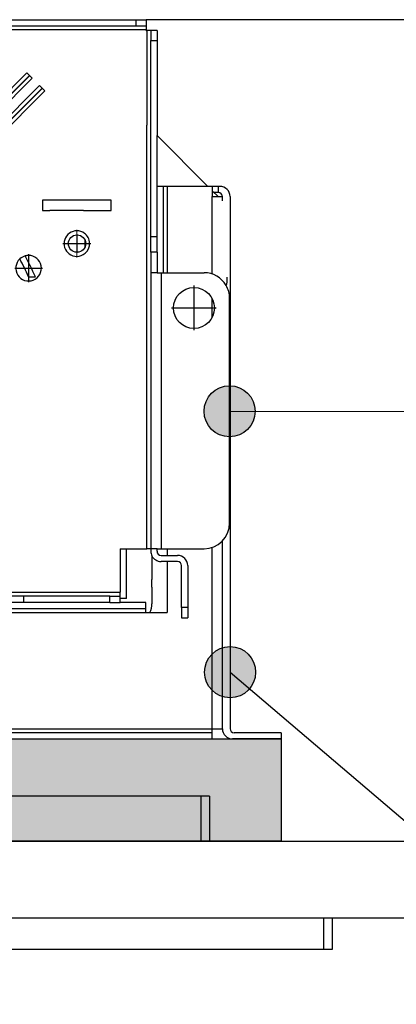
# Model space of a CAD drawing. Header units: inches. Extents: x -7205 to -1528, y -2875 to 5222.
# Tile 62 of 104: x -5858 to -5785, y 2907 to 3100. Entities that reach past the tile are written whole.
import ezdxf

# ---------------------------------------------------------------- set-up
doc = ezdxf.new("R2010")
doc.units = ezdxf.units.IN
doc.linetypes.add('DOT_CENTER', pattern=[14, 12, -1, 0, -1])
doc.layers.add('1', color=7, linetype='Continuous')
doc.dimstyles.get("Standard").update_dxf_attribs({"dimtxt": 0.18, "dimasz": 0.18, "dimexe": 0.18, "dimexo": 0.0625, "dimgap": 0.09, "dimtad": 0, "dimtih": 1, "dimtoh": 1, "dimdec": 4, "dimzin": 0, "dimdsep": 46, "dimtxsty": 'Standard', "dimcen": 0.09, "dimadec": 0, "dimazin": 0, "dimtfac": 1, "dimtdec": 4, "dimtofl": 0, "dimtmove": 0, "dimatfit": 3, "dimfxl": 1, "dimtolj": 1, "dimtzin": 0, "dimarcsym": 0})

msp = doc.modelspace()

# ---------------------------------------------------------------- hatches: boundary and pattern name
at = {"layer": '1'}
h = msp.add_hatch(color=7, dxfattribs=at)
edge = h.paths.add_edge_path()
edge.add_arc((-5817.2, 3022.97), 5, 0, 360)
h = msp.add_hatch(color=7, dxfattribs=at)
edge = h.paths.add_edge_path()
edge.add_arc((-5817.1, 2971.93), 5, 0, 360)
at = {"layer": '1', "linetype": 'Continuous'}
msp.add_hatch(color=2, dxfattribs=at).paths.add_polyline_path([(-5807.1, 2958.88), (-5807.1, 2938.88), (-5947.1, 2938.88), (-5947.1, 2958.88)])

# ---------------------------------------------------------------- linework, layer by layer
at = {"color": 7, "linetype": 'Continuous'}
for p, q in [((-5870.9, 3099.58), (-5835.53, 3099.58)), ((-5870.9, 3099.58), (-5835.53, 3099.58)), ((-5870.9, 3099.58), (-5835.53, 3099.58)), ((-5835.53, 3099.58), (-5835.5, 3099.58)), ((-5835.53, 3099.58), (-5835.5, 3099.58)), ((-5835.53, 3099.58), (-5835.5, 3099.58)), ((-5835.5, 3099.58), (-5833.5, 3099.58)), ((-5835.5, 3099.58), (-5833.5, 3099.58)), ((-5835.5, 3099.58), (-5833.5, 3099.58)), ((-5833.5, 3099.58), (-5833.5, 3098.38)), ((-5833.5, 3099.58), (-5833.5, 3098.38)), ((-5688.25, 3099.58), (-5833.5, 3099.58)), ((-5870.9, 3098.38), (-5835.5, 3098.38)), ((-5835.5, 3098.38), (-5833.5, 3098.38)), ((-5833.5, 3098.38), (-5833.5, 3097.58)), ((-5833.5, 3098.38), (-5833.5, 3097.58)), ((-5833.5, 3097.48), (-5833.5, 3097.58)), ((-5833.5, 3097.48), (-5833.5, 3097.58)), ((-5833.5, 3097.48), (-5833.4, 3097.48)), ((-5833.5, 3097.48), (-5833.4, 3097.48)), ((-5832.6, 3097.48), (-5833.4, 3097.48)), ((-5832.6, 3097.48), (-5833.4, 3097.48)), ((-5831.4, 3097.48), (-5832.6, 3097.48)), ((-5831.4, 3097.48), (-5832.6, 3097.48)), ((-5832.6, 3097.48), (-5832.6, 3095.48)), ((-5831.4, 3097.48), (-5831.4, 3095.48)), ((-5831.4, 3097.48), (-5831.4, 3095.48)), ((-5832.6, 3057.08), (-5832.6, 3095.48)), ((-5831.4, 3095.48), (-5831.4, 3076.92)), ((-5831.4, 3095.48), (-5831.4, 3076.92)), ((-5867.13, 3078.91), (-5856.87, 3089.17)), ((-5866.07, 3077.85), (-5855.81, 3088.11)), ((-5855.81, 3088.11), (-5856.87, 3089.17)), ((-5864.65, 3076.44), (-5854.4, 3086.69)), ((-5853.34, 3085.63), (-5854.4, 3086.69)), ((-5863.59, 3075.38), (-5853.34, 3085.63)), ((-5831.4, 3076.92), (-5821.45, 3066.97)), ((-5831.4, 3076.92), (-5821.45, 3066.97)), ((-5831.4, 3076.92), (-5821.45, 3066.97)), ((-5831.4, 3066.97), (-5831.4, 3076.92)), ((-5830.2, 3066.97), (-5831.4, 3066.97)), ((-5831.4, 3057.08), (-5831.4, 3066.97)), ((-5830.2, 3066.97), (-5831.4, 3066.97)), ((-5831.4, 3057.08), (-5831.4, 3066.97)), ((-5829.4, 3066.97), (-5830.2, 3066.97)), ((-5830.2, 3066.97), (-5830.2, 3050.08)), ((-5829.4, 3066.97), (-5830.2, 3066.97)), ((-5821.45, 3066.97), (-5829.4, 3066.97)), ((-5821.45, 3066.97), (-5829.4, 3066.97)), ((-5821.45, 3066.97), (-5829.4, 3066.97)), ((-5820.6, 3066.97), (-5821.45, 3066.97)), ((-5820.6, 3066.97), (-5821.45, 3066.97)), ((-5820.6, 3066.97), (-5821.45, 3066.97)), ((-5820.6, 3066.97), (-5820.6, 3066.12)), ((-5819.4, 3066.97), (-5820.6, 3066.97)), ((-5820.6, 3066.97), (-5820.6, 3066.12)), ((-5819.1, 3066.97), (-5819.4, 3066.97)), ((-5819.4, 3065.77), (-5819.4, 3066.97)), ((-5820.6, 3066.12), (-5820.6, 3065.77)), ((-5820.6, 3066.12), (-5820.6, 3065.77)), ((-5820.6, 3066.12), (-5819.45, 3064.97)), ((-5820.6, 3066.12), (-5819.45, 3064.97)), ((-5820.6, 3066.12), (-5819.45, 3064.97)), ((-5820.6, 3065.77), (-5820.6, 3064.97)), ((-5820.6, 3065.77), (-5820.6, 3064.97)), ((-5820.6, 3064.97), (-5818.6, 3064.97)), ((-5819.4, 3065.77), (-5820.25, 3065.77)), ((-5818.6, 3064.12), (-5818.6, 3064.97)), ((-5818.6, 3064.12), (-5818.6, 3064.97)), ((-5817.1, 3064.97), (-5817.1, 2960.88)), ((-5840.39, 3064.28), (-5853.79, 3064.28)), ((-5853.79, 3064.28), (-5853.79, 3062.28)), ((-5840.39, 3064.28), (-5853.79, 3064.28)), ((-5853.79, 3064.28), (-5853.79, 3062.28)), ((-5840.39, 3062.28), (-5840.39, 3064.28)), ((-5840.39, 3062.28), (-5840.39, 3064.28)), ((-5853.79, 3062.28), (-5852.34, 3062.28)), ((-5853.79, 3062.28), (-5852.34, 3062.28)), ((-5845.75, 3062.28), (-5852.34, 3062.28)), ((-5845.75, 3062.28), (-5840.39, 3062.28)), ((-5845.75, 3062.28), (-5840.39, 3062.28)), ((-5832.6, 3054.08), (-5832.6, 3057.08)), ((-5831.4, 3054.08), (-5831.4, 3057.08)), ((-5831.4, 3054.08), (-5831.4, 3057.08)), ((-5845.55, 3056.58), (-5845.5, 3055.08)), ((-5831.4, 3054.08), (-5832.6, 3054.08)), ((-5832.6, 3054.08), (-5832.6, 3050.08)), ((-5831.4, 3054.08), (-5831.4, 3050.08)), ((-5831.4, 3054.08), (-5831.4, 3050.08)), ((-5856.51, 3049.28), (-5855.19, 3049.28)), ((-5856.51, 3049.28), (-5855.19, 3049.28)), ((-5856.51, 3049.28), (-5855.19, 3049.28)), ((-5832.6, 3050.08), (-5832.6, 2996.08)), ((-5831.4, 3050.08), (-5832.6, 3050.08)), ((-5831.4, 3050.08), (-5830.6, 3050.08)), ((-5831.4, 3050.08), (-5830.6, 3050.08)), ((-5830.6, 3050.08), (-5822.2, 3050.08)), ((-5830.6, 3050.08), (-5822.2, 3050.08)), ((-5817.7, 3048.18), (-5817.7, 3049.18)), ((-5817.7, 3048.18), (-5817.7, 3049.18)), ((-5817.7, 3048.18), (-5817.7, 3049.18)), ((-5817.2, 3001.08), (-5817.2, 3045.08)), ((-5817.2, 3001.08), (-5817.2, 3045.08)), ((-5818.6, 2960.88), (-5818.6, 2997.61)), ((-5818.6, 2960.88), (-5818.6, 2997.61)), ((-5838.6, 2996.08), (-5837.4, 2996.08)), ((-5838.6, 2996.08), (-5838.6, 2987.58)), ((-5838.6, 2996.08), (-5837.4, 2996.08)), ((-5838.6, 2996.08), (-5838.6, 2987.58)), ((-5837.4, 2990.08), (-5837.4, 2996.08)), ((-5837.4, 2996.08), (-5833.4, 2996.08)), ((-5832.9, 2996.08), (-5833.4, 2996.08)), ((-5832.6, 2996.08), (-5832.9, 2996.08)), ((-5832.6, 2996.08), (-5832.9, 2996.08)), ((-5832.6, 2996.08), (-5832.6, 2995.58)), ((-5832.4, 2996.08), (-5832.6, 2996.08)), ((-5831.4, 2996.08), (-5832.4, 2996.08)), ((-5831.4, 2996.08), (-5832.4, 2996.08)), ((-5831.4, 2995.58), (-5831.4, 2996.08)), ((-5831.4, 2996.08), (-5830.6, 2996.08)), ((-5831.4, 2995.58), (-5831.4, 2996.08)), ((-5831.4, 2996.08), (-5830.6, 2996.08)), ((-5830.6, 2996.08), (-5822.2, 2996.08)), ((-5830.6, 2996.08), (-5822.2, 2996.08)), ((-5829.4, 2996.08), (-5829.4, 2994.78)), ((-5829.4, 2996.08), (-5829.4, 2994.78)), ((-5832.4, 2994.71), (-5832.4, 2990.08)), ((-5832.4, 2994.71), (-5832.4, 2990.08)), ((-5830.6, 2994.78), (-5827.4, 2994.78)), ((-5830.6, 2994.78), (-5827.4, 2994.78)), ((-5827.4, 2993.58), (-5830.6, 2993.58)), ((-5827.4, 2993.58), (-5830.6, 2993.58)), ((-5829.4, 2993.58), (-5829.4, 2983.58)), ((-5829.4, 2993.58), (-5829.4, 2983.58)), ((-5826.6, 2984.58), (-5826.6, 2992.78)), ((-5826.6, 2984.58), (-5826.6, 2992.78)), ((-5825.4, 2992.78), (-5825.4, 2984.58)), ((-5825.4, 2992.78), (-5825.4, 2984.58)), ((-5837.4, 2988.53), (-5837.4, 2990.08)), ((-5837.4, 2988.53), (-5837.4, 2990.08)), ((-5832.4, 2988.56), (-5832.4, 2990.08)), ((-5832.4, 2988.56), (-5832.4, 2990.08)), ((-5832.4, 2988.56), (-5832.4, 2990.08)), ((-5832.4, 2988.56), (-5832.4, 2990.08)), ((-5837.4, 2986.62), (-5837.4, 2988.53)), ((-5837.4, 2986.62), (-5837.4, 2988.53)), ((-5832.4, 2988.56), (-5832.4, 2988.53)), ((-5832.4, 2988.56), (-5832.4, 2988.53)), ((-5832.4, 2988.56), (-5832.4, 2988.53)), ((-5832.4, 2988.56), (-5832.4, 2988.53)), ((-5832.4, 2988.53), (-5832.4, 2986.62)), ((-5832.4, 2988.53), (-5832.4, 2986.62)), ((-5832.4, 2988.53), (-5832.4, 2986.62)), ((-5832.4, 2988.53), (-5832.4, 2986.62)), ((-5857.5, 2986.78), (-5860.5, 2986.78)), ((-5857.5, 2986.78), (-5857.5, 2985.58)), ((-5840.6, 2986.78), (-5857.5, 2986.78)), ((-5840.6, 2986.78), (-5838.6, 2986.78)), ((-5838.6, 2986.78), (-5838.6, 2987.58)), ((-5838.6, 2985.58), (-5838.6, 2986.78)), ((-5837.4, 2986.33), (-5838.6, 2986.33)), ((-5837.4, 2986.33), (-5838.6, 2986.33)), ((-5837.4, 2986.33), (-5837.4, 2986.62)), ((-5832.4, 2986.62), (-5832.4, 2986.6)), ((-5832.4, 2986.62), (-5832.4, 2986.6)), ((-5832.4, 2986.62), (-5832.4, 2986.6)), ((-5832.4, 2986.6), (-5832.4, 2985.33)), ((-5832.4, 2986.6), (-5832.4, 2985.33)), ((-5933.6, 2984.38), (-5833.6, 2984.38)), ((-5857.5, 2985.58), (-5860.5, 2985.58)), ((-5857.5, 2985.58), (-5860.5, 2985.58)), ((-5840.6, 2985.58), (-5857.5, 2985.58)), ((-5840.6, 2985.58), (-5857.5, 2985.58)), ((-5840.6, 2985.58), (-5838.6, 2985.58)), ((-5840.6, 2985.58), (-5838.6, 2985.58)), ((-5833.6, 2985.58), (-5838.6, 2985.58)), ((-5833.6, 2984.38), (-5833.6, 2985.58)), ((-5833.6, 2983.58), (-5833.6, 2984.38)), ((-5826.6, 2984.58), (-5826.6, 2982.58)), ((-5825.4, 2984.58), (-5825.4, 2982.58)), ((-5833.6, 2983.58), (-5832.8, 2983.58)), ((-5833.6, 2983.58), (-5832.8, 2983.58)), ((-5832.8, 2983.58), (-5829.4, 2983.58)), ((-5832.8, 2983.58), (-5829.4, 2983.58)), ((-5826.6, 2982.58), (-5825.4, 2982.58)), ((-5820.6, 2960.08), (-5820.6, 2960.88)), ((-5820.6, 2960.88), (-5818.6, 2960.88)), ((-5820.6, 2960.08), (-5933.6, 2960.08)), ((-5933.6, 2958.88), (-5820.6, 2958.88)), ((-5820.6, 2958.88), (-5820.6, 2960.08)), ((-5807.1, 2958.88), (-5816.6, 2958.88)), ((-5807.1, 2960.08), (-5816.3, 2960.08)), ((-5807.1, 2960.08), (-5807.1, 2958.88)), ((-5822.8, 2947.68), (-5932.4, 2947.68)), ((-5821.1, 2947.68), (-5822.8, 2947.68)), ((-5821.1, 2947.68), (-5821.1, 2938.88)), ((-5998.2, 2938.88), (-5398.2, 2938.88)), ((-5956.4, 2923.88), (-5798.8, 2923.88)), ((-5956.4, 2923.88), (-5798.8, 2923.88)), ((-5798.8, 2923.88), (-5797.1, 2923.88)), ((-5798.8, 2923.88), (-5797.1, 2923.88)), ((-5797.1, 2923.88), (-5797.1, 2917.68)), ((-5797.1, 2923.88), (-5398.2, 2923.88)), ((-5798.8, 2917.68), (-5956.4, 2917.68)), ((-5797.1, 2917.68), (-5798.8, 2917.68))]:
    msp.add_line(p, q, dxfattribs=at)
at = {"color": 126, "linetype": 'Continuous', "true_color": 0x008060}
for p, q in [((-5835.5, 3098.38), (-5835.5, 3099.58)), ((-5833.5, 3097.58), (-5870.9, 3097.58)), ((-5833.5, 3097.58), (-5870.9, 3097.58)), ((-5833.4, 3097.48), (-5833.4, 3078.92)), ((-5833.4, 3097.48), (-5833.4, 3078.92)), ((-5832.6, 3095.48), (-5831.4, 3095.48)), ((-5833.4, 2996.08), (-5833.4, 3078.92)), ((-5829.4, 3066.97), (-5829.4, 3050.08)), ((-5820.6, 3058.48), (-5820.6, 3064.97)), ((-5820.6, 3058.48), (-5820.6, 3064.97)), ((-5831.4, 3057.08), (-5832.6, 3057.08)), ((-5820.6, 3051.88), (-5820.6, 3058.48)), ((-5820.6, 3051.88), (-5820.6, 3058.48)), ((-5820.6, 3049.82), (-5820.6, 3051.88)), ((-5820.6, 3049.82), (-5820.6, 3051.88)), ((-5830.6, 3050.08), (-5830.6, 3047.89)), ((-5830.6, 3050.08), (-5830.6, 3047.89)), ((-5830.6, 3047.89), (-5830.6, 2996.08)), ((-5830.6, 3047.89), (-5830.6, 2996.08)), ((-5820.6, 3041.39), (-5820.6, 3044.97)), ((-5820.6, 3041.39), (-5820.6, 3044.97)), ((-5820.6, 2960.88), (-5820.6, 2996.34)), ((-5820.6, 2960.88), (-5820.6, 2996.34)), ((-5935.6, 2987.58), (-5838.6, 2987.58)), ((-5840.6, 2985.58), (-5840.6, 2986.78)), ((-5825.4, 2984.58), (-5826.6, 2984.58)), ((-5825.4, 2984.58), (-5826.6, 2984.58)), ((-5933.6, 2983.58), (-5833.6, 2983.58)), ((-5933.6, 2960.88), (-5820.6, 2960.88)), ((-5822.8, 2947.68), (-5822.8, 2938.88)), ((-5798.8, 2923.88), (-5798.8, 2917.68))]:
    msp.add_line(p, q, dxfattribs=at)
at = {"color": 7, "linetype": 'Continuous'}
for centre, radius in [((-5847.05, 3055.78), 1.7), ((-5847.05, 3055.78), 1.7), ((-5847.05, 3055.78), 1.7), ((-5824.18, 3043.18), 4), ((-5824.18, 3043.18), 4)]:
    msp.add_circle(centre, radius, dxfattribs=at)
for centre, radius, start, end in [((-5819.1, 3064.97), 2, 0, 90), ((-5819.4, 3064.97), 0.8, 0, 90), ((-5847.09, 3055.78), 2.5, 53.2035, 270), ((-5847.09, 3055.78), 2.5, 310.7965, 53.2035), ((-5847.09, 3055.78), 2.5, 310.7965, 53.2035), ((-5856.53, 3050.96), 2.5, 133.1167, 90), ((-5856.53, 3050.96), 2.5, 105.0975, 133.1167), ((-5856.53, 3050.96), 2.5, 105.0975, 133.1167), ((-5856.53, 3050.96), 2.5, 90, 105.0975), ((-5932.41, 3014.2), 84.81, 24.4285, 27.5087), ((-5932.41, 3014.2), 84.81, 24.4285, 27.5087), ((-5932.41, 3014.2), 84.81, 24.4285, 27.5087), ((-5847.09, 3055.78), 2.5, 270, 310.7965), ((-5932.5, 3013.93), 83.81, 24.9473, 27.6237), ((-5932.5, 3013.93), 83.81, 24.9473, 27.6237), ((-5932.5, 3013.93), 83.81, 24.9473, 27.6237), ((-5822.2, 3045.08), 5, 30.305, 90), ((-5822.2, 3045.08), 5, 30.305, 90), ((-5818.7, 3048.18), 1, 324.7614, 0), ((-5818.7, 3048.18), 1, 324.7614, 0), ((-5818.7, 3048.18), 1, 324.7614, 0), ((-5822.2, 3045.08), 5, 0, 30.305), ((-5822.2, 3045.08), 5, 0, 30.305), ((-5822.2, 3001.08), 5, 270, 0), ((-5822.2, 3001.08), 5, 270, 0), ((-5830.6, 2995.58), 2, 180, 205.8415), ((-5830.6, 2995.58), 0.8, 180, 270), ((-5830.6, 2995.58), 0.8, 180, 270), ((-5830.6, 2995.58), 2, 205.8415, 270), ((-5830.6, 2995.58), 2, 205.8415, 270), ((-5827.4, 2992.78), 2, 0, 90), ((-5827.4, 2992.78), 2, 0, 90), ((-5827.4, 2992.78), 0.8, 0, 90), ((-5827.4, 2992.78), 0.8, 0, 90), ((-5836.4, 2985.33), 4, 334.0886, 0), ((-5836.4, 2985.33), 4, 334.0886, 0), ((-5816.6, 2960.88), 2, 180, 270), ((-5816.3, 2960.88), 0.8, 180, 270)]:
    msp.add_arc(centre, radius, start, end, dxfattribs=at)
at = {"layer": '1', "color": 7, "linetype": 'Continuous'}
for p, q in [((-5947.1, 2958.88), (-5807.1, 2958.88)), ((-5807.1, 2958.88), (-5807.1, 2938.88)), ((-5807.1, 2938.88), (-5947.1, 2938.88))]:
    msp.add_line(p, q, dxfattribs=at)
at = {"layer": '1', "color": 30, "linetype": 'DOT_CENTER', "true_color": 0xff8000, "const_width": 0.25}
for points in [[(-5866.6, 3078.38), (-5856.34, 3088.64)], [(-5864.12, 3075.91), (-5853.87, 3086.16)], [(-5847.09, 3058.53), (-5847.09, 3053.03)], [(-5847.05, 3057.65), (-5847.05, 3053.91)], [(-5844.34, 3055.78), (-5849.84, 3055.78)], [(-5845.18, 3055.78), (-5848.92, 3055.78)], [(-5856.53, 3053.71), (-5856.53, 3048.21)], [(-5853.78, 3050.96), (-5859.28, 3050.96)], [(-5824.18, 3047.58), (-5824.18, 3038.78)], [(-5824.18, 3047.58), (-5824.18, 3038.78)], [(-5819.78, 3043.18), (-5828.58, 3043.18)], [(-5819.78, 3043.18), (-5828.58, 3043.18)]]:
    msp.add_lwpolyline(points, dxfattribs=at)
at = {"layer": '1', "color": 7}
for centre in [(-5817.2, 3022.97), (-5817.1, 2971.93)]:
    msp.add_circle(centre, 5, dxfattribs=at)

# ---------------------------------------------------------------- leaders
at = {"layer": '1', "color": 7, "linetype": 'Continuous', "has_arrowhead": 0}
for points in [[(-5817.2, 3022.97), (-5660.04, 3022.88)], [(-5817.1, 2971.93), (-5605.29, 2791.3)]]:
    msp.add_leader(points, dimstyle='Standard', dxfattribs=at)

doc.saveas('drawing.dxf')
